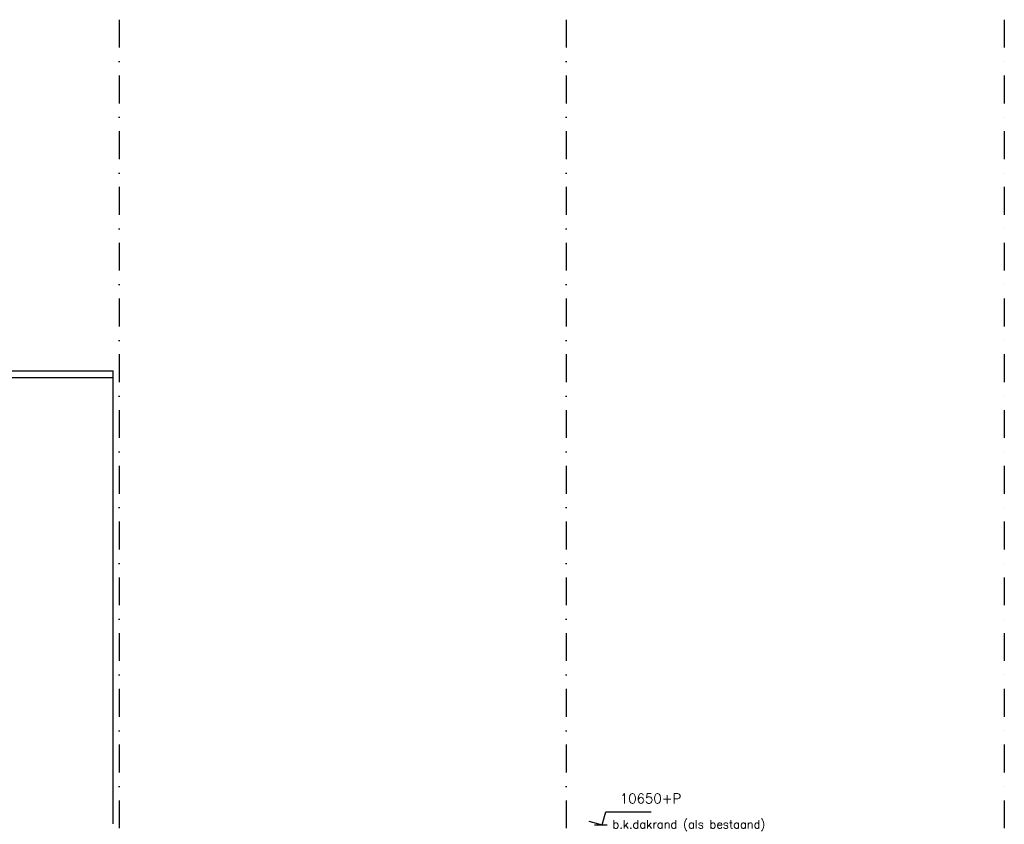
# Model space of a CAD drawing. Extents: x 0 to 297174, y -27731 to 163980.
# Tile 66 of 152: x 164282 to 173118, y 103099 to 110315. Entities that reach past the tile are written whole.
import ezdxf

# ---------------------------------------------------------------- set-up
doc = ezdxf.new("R2010")
doc.units = 0
doc.header["$LTSCALE"] = 5
doc.header["$MEASUREMENT"] = 0
doc.linetypes.add('DASHDOT', pattern=[1, 0.5, -0.25, 0, -0.25])
doc.linetypes.add('DD1', pattern=[2.66667, 1.66667, -0.5, 0, -0.5])
doc.layers.get('0').update_dxf_attribs({"linetype": 'CONTINUOUS'})
for name, color, linetype in [('A--L21D1_BUITENWAND', 1, 'CONTINUOUS'), ('A--M01A1_MAATVOERING', 1, 'CONTINUOUS'), ('A--M01B1_HOOGTE_MAATV', 1, 'CONTINUOUS'), ('A--T01B2_HOOGTE_MAATV', 2, 'CONTINUOUS'), ('A--T01B3_HOOGTE_MAATV', 3, 'CONTINUOUS'), ('STRAMIEN', 8, 'DD1')]:
    doc.layers.add(name, color=color, linetype=linetype)
doc.styles.add('HOOGTEXT', font='ROMANS.shx', dxfattribs={"height": 2.5})

# ---------------------------------------------------------------- blocks, each defined once
blk = doc.blocks.new('HOOGTEP')
at = {"layer": 'A--M01A1_MAATVOERING'}
for p, q in [((0, 0), (0.62, 2.33)), ((0.62, 2.33), (8.79, 2.33)), ((-2.41, 0.65), (0, 0))]:
    blk.add_line(p, q, dxfattribs=at)
at = {"layer": 'A--M01B1_HOOGTE_MAATV'}
blk.add_line((-1.38, 0), (0.91, 0), dxfattribs=at)
at = {"layer": 'A--T01B2_HOOGTE_MAATV', "style": 'HOOGTEXT', "flags": 4}
blk.add_attdef('TEKST', (1.84, -0.67), '', height=1.5, dxfattribs=at)
at = {"layer": 'A--T01B3_HOOGTE_MAATV', "style": 'HOOGTEXT', "flags": 4}
blk.add_attdef('HOOGTE', (1.67, 3.82), '', height=1.75, dxfattribs=at)

msp = doc.modelspace()

# ---------------------------------------------------------------- linework, layer by layer
at = {"layer": 'A--L21D1_BUITENWAND'}
for p, q in [((156583.3, 107165.1), (165121.3, 107165.1)), ((156583.3, 107105.1), (165121.3, 107105.1)), ((165121.3, 103102.6), (165121.3, 107165.1))]:
    msp.add_line(p, q, dxfattribs=at)
at = {"layer": 'STRAMIEN', "linetype": 'DASHDOT', "ltscale": 100}
for p, q in [((165175.3, 110315), (165175.3, 90754.3)), ((169186.3, 110315), (169186.3, 90754.3)), ((173118.3, 110315), (173118.3, 90754.3))]:
    msp.add_line(p, q, dxfattribs=at)

# ---------------------------------------------------------------- block references
ref = msp.add_blockref('HOOGTEP', (169510, 103095.9), dxfattribs=dict(xscale=50, yscale=50, zscale=50))
ref.add_attrib('TEKST', 'b.k.dakrand (als bestaand)', (169602, 103062.3), dxfattribs={"layer": 'A--T01B2_HOOGTE_MAATV', "height": 75, "style": 'HOOGTEXT', "flags": 4})
ref.add_attrib('HOOGTE', '10650+P', (169668.6, 103286.9), dxfattribs={"layer": 'A--T01B3_HOOGTE_MAATV', "height": 87.5, "style": 'HOOGTEXT', "flags": 4})

doc.saveas('drawing.dxf')
